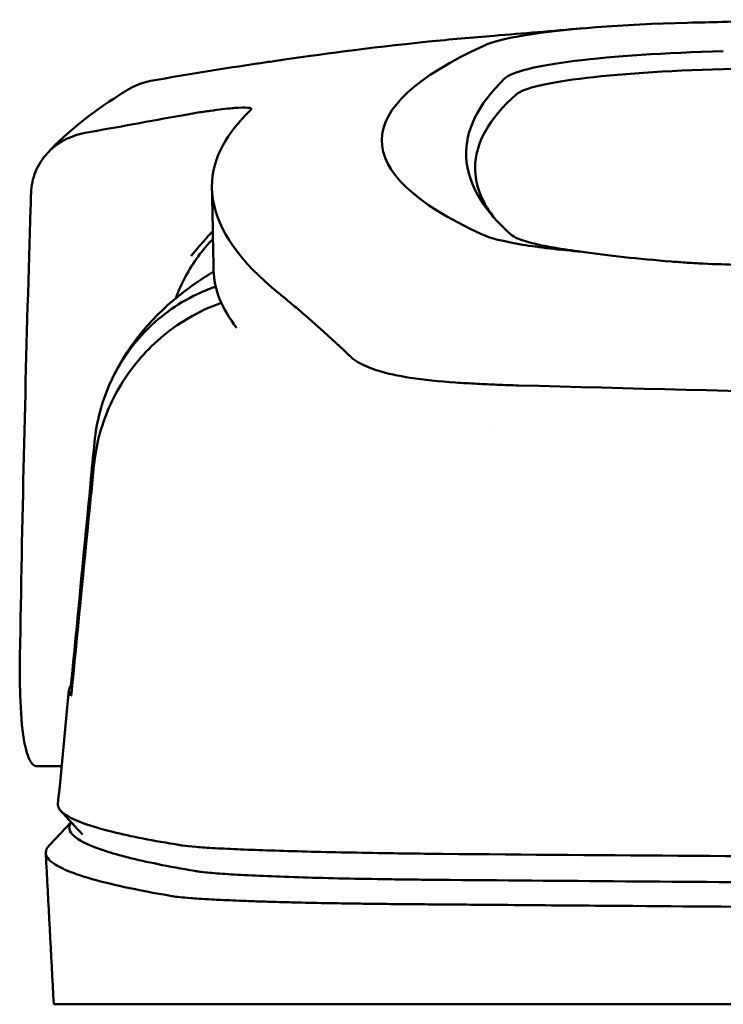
# Model space of a CAD drawing. Header units: millimetres. Extents: x 292 to 842, y 105 to 738.
# Tile 4 of 11: x 488 to 518, y 696 to 738. Entities that reach past the tile are written whole.
import ezdxf

# ---------------------------------------------------------------- set-up
doc = ezdxf.new("R2010")
doc.units = ezdxf.units.MM
doc.layers.add('Visible (ISO)', color=7, linetype='Continuous', lineweight=50)

msp = doc.modelspace()

# ---------------------------------------------------------------- linework, layer by layer
at = {"layer": 'Visible (ISO)'}
for p, q in [((507.223, 722.151), (507.233, 722.151)), ((489.495, 705.814), (488.449, 705.814)), ((488.966, 702.434), (489.904, 703.42)), ((489.16, 695.644), (494.51, 695.644)), ((494.534, 695.644), (505.499, 695.644)), ((505.588, 695.644), (505.499, 695.644)), ((505.588, 695.644), (567.232, 695.644))]:
    msp.add_line(p, q, dxfattribs=at)
for centre, major_axis, ratio, start_param, end_param in [((518.601, 736.272), (11.395, -0.001), 0.116501, 1.781282, 2.52747), ((621.684, 683.62), (-491.039, 0), 0.112496, 4.925773, 4.928853), ((518.784, 736.248), (11.62, -0.008), 0.117057, 2.527526, 2.891655), ((644.095, 732.569), (140.93, 0.029), 0.116446, 2.892175, 3.388046), ((520.39, 735.027), (12.06, -0.005), 0.112737, 1.791766, 3.029303), ((520.783, 734.359), (11.958, 0), 0.106769, 1.787974, 3.024834), ((754.662, 732.373), (247.896, 0.399), 0.112494, 3.026338, 3.14596), ((753.415, 731.373), (-246.265, 0), 0.106767, 6.163675, 6.283184), ((824.138, 685.326), (-328.583, 44.868), 0.123507, 6.188163, 6.200241), ((2149.754, 691.622), (-1662.18, -0.149), 0.85466, 6.255847, 6.257756), ((518.903, 728.89), (11.832, 0.02), 0.1161, 3.386388, 3.747718), ((501.928, 723.338), (-8, 0), 0.941628, 5.682982, 5.950394), ((751.591, 727.068), (-255.609, 0), 0.112496, 0.002074, 0.087879), ((509.025, 723.671), (-7.019, -0.248), 0.209962, 0.510009, 0.541864), ((749.732, 709.043), (-259.925, 0), 0.034069, 6.258567, 6.308615), ((623.384, 750.062), (-131.694, -46.074), 0.097566, 0.177551, 0.181879), ((509.575, 701.791), (15.81, -0.255), 0.013999, 1.814143, 1.864666), ((498.903, 701.371), (4.064, -0.085), 0.06622, 3.560328, 3.573474), ((506.913, 701.109), (8.722, -0.051), 0.018129, 4.550228, 4.559677), ((494.229, 700.268), (-0.118, 0.018), 0.055246, 1.360606, 1.559875), ((506.686, 701.243), (9.456, 0.138), 0.140036, 4.558691, 4.567892)]:
    msp.add_ellipse(centre, major_axis=major_axis, ratio=ratio, start_param=start_param, end_param=end_param, dxfattribs=at)
for points, knots in [([(521.845, 737.702), (520.903, 737.682), (519.965, 737.661), (518.58, 737.629), (518.39, 737.624), (517.698, 737.607)], [-0.8458994, -0.8458994, -0.8458994, -0.8458994, -0.3752076, -0.3752076, -0.1515992, -0.1515992, -0.1515992, -0.1515992]), ([(498.928, 735.985), (500.376, 736.198), (502.531, 736.497), (506.08, 736.858), (507.02, 736.943), (507.963, 737.018)], [0, 0, 0, 0, 0.4392287, 0.4392287, 0.5941548, 0.5941548, 0.5941548, 0.5941548]), ([(497.578, 735.791), (496.881, 735.683), (496.185, 735.572), (494.791, 735.344), (494.094, 735.227), (493.397, 735.108)], [0.000028, 0.000028, 0.000028, 0.000028, 0.211767, 0.211767, 0.4239683, 0.4239683, 0.4239683, 0.4239683]), ([(497.581, 735.791), (497.581, 735.791), (497.58, 735.791), (497.579, 735.791), (497.579, 735.791), (497.578, 735.791)], [0.000000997, 0.000000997, 0.000000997, 0.000000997, 0.0001839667, 0.0001839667, 0.000312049, 0.000312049, 0.000312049, 0.000312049]), ([(498.895, 735.98), (498.676, 735.947), (498.456, 735.915), (498.017, 735.852), (497.797, 735.821), (497.581, 735.791)], [0, 0, 0, 0, 0.0665895, 0.0665895, 0.1345736, 0.1345736, 0.1345736, 0.1345736]), ([(492.344, 734.721), (492.419, 734.765), (492.496, 734.806), (492.834, 734.97), (493.112, 735.06), (493.396, 735.108)], [-0.1127941, -0.1127941, -0.1127941, -0.1127941, -0.0866991, -0.0866991, -0.0000252, -0.0000252, -0.0000252, -0.0000252]), ([(496.796, 733.923), (496.528, 733.9), (496.204, 733.862), (495.651, 733.784), (495.451, 733.754), (495.045, 733.688), (494.841, 733.653), (494.633, 733.616)], [0, 0, 0, 0, 0.1260356, 0.1260356, 0.192084, 0.192084, 0.2556621, 0.2556621, 0.2556621, 0.2556621]), ([(497.585, 733.867), (497.612, 733.908), (497.559, 733.933), (497.315, 733.954), (497.123, 733.949), (496.875, 733.93)], [0, 0, 0, 0, 0.1204642, 0.1204642, 0.2420244, 0.2420244, 0.2420244, 0.2420244]), ([(490.498, 732.864), (491.188, 732.99), (491.878, 733.115), (493.255, 733.366), (493.944, 733.491), (494.632, 733.616)], [0.0000116, 0.0000116, 0.0000116, 0.0000116, 0.2114776, 0.2114776, 0.4225254, 0.4225254, 0.4225254, 0.4225254]), ([(497.563, 733.842), (497.568, 733.847), (497.572, 733.851), (497.58, 733.859), (497.583, 733.863), (497.585, 733.867)], [0, 0, 0, 0, 0.01190192, 0.01190192, 0.02379969, 0.02379969, 0.02379969, 0.02379969]), ([(498.782, 726.007), (497.103, 727.361), (496.158, 728.715), (495.742, 731.43), (496.387, 732.554), (497.144, 733.402)], [0, 0, 0, 0, 3.35024, 3.35024, 6.902449, 6.902449, 6.902449, 6.902449]), ([(490.498, 732.864), (490.182, 732.807), (489.881, 732.7), (489.33, 732.403), (489.084, 732.212), (488.665, 731.757), (488.499, 731.49), (488.266, 730.92), (488.201, 730.613), (488.191, 730.306)], [-0.4076943, -0.4076943, -0.4076943, -0.4076943, -0.3108189, -0.3108189, -0.2123555, -0.2123555, -0.10788, -0.10788, -0.000002, -0.000002, -0.000002, -0.000002]), ([(506.769, 731.853), (506.794, 731.227), (507.007, 730.602), (507.648, 729.601), (507.958, 729.225), (508.43, 728.755), (508.528, 728.662), (508.757, 728.454), (508.894, 728.338), (510.099, 728.025), (510.831, 727.898), (511.734, 727.787)], [2.930381, 2.930381, 2.930381, 2.930381, 4.072753, 4.072753, 4.762452, 4.762452, 4.934856, 4.934856, 5.145284, 5.145284, 5.311389, 5.311389, 5.311389, 5.311389]), ([(495.951, 728.676), (495.824, 728.538), (495.695, 728.395), (495.475, 728.142), (495.384, 728.035), (495.141, 727.746), (495.031, 727.606), (495.021, 727.596)], [-0.01145823, -0.01145823, -0.01145823, -0.01145823, -0.00744532, -0.00744532, -0.00463647, -0.00463647, 0, 0, 0, 0]), ([(509.18, 728.091), (509.529, 728.033), (509.918, 727.979), (510.773, 727.877), (511.237, 727.83), (511.734, 727.787)], [-0.3736448, -0.3736448, -0.3736448, -0.3736448, -0.187366, -0.187366, -0.0000172, -0.0000172, -0.0000172, -0.0000172]), ([(511.734, 727.787), (512.275, 727.706), (512.869, 727.63), (514.146, 727.492), (514.824, 727.429), (515.534, 727.372)], [0.0000437, 0.0000437, 0.0000437, 0.0000437, 0.2355373, 0.2355373, 0.4693483, 0.4693483, 0.4693483, 0.4693483]), ([(488.107, 727.594), (488.023, 724.751), (487.948, 721.908), (487.819, 716.222), (487.764, 713.379), (487.718, 710.536)], [-1.996171, -1.996171, -1.996171, -1.996171, -0.998042, -0.998042, -0.000001, -0.000001, -0.000001, -0.000001]), ([(515.534, 727.372), (515.754, 727.354), (515.977, 727.338), (516.45, 727.307), (516.674, 727.295), (516.881, 727.285)], [0, 0, 0, 0, 0.0725125, 0.0725125, 0.1522142, 0.1522142, 0.1522142, 0.1522142]), ([(516.881, 727.285), (517.461, 727.256), (517.899, 727.244), (519.239, 727.212), (520.137, 727.189), (521.036, 727.167)], [0.1522142, 0.1522142, 0.1522142, 0.1522142, 0.3763363, 0.3763363, 0.8296812, 0.8296812, 0.8296812, 0.8296812]), ([(491.556, 722.152), (492.437, 724.119), (493.772, 725.387), (495.287, 726.5), (495.638, 726.734), (495.984, 726.944)], [0, 0, 0, 0, 1.483168, 1.483168, 1.942831, 1.942831, 1.942831, 1.942831]), ([(490.9, 719.659), (490.982, 720.513), (491.201, 721.349), (491.887, 722.899), (492.35, 723.606), (493.479, 724.843), (494.214, 725.442), (495.461, 726.066), (495.781, 726.196), (496.076, 726.297)], [-0.7441004, -0.7441004, -0.7441004, -0.7441004, -0.5496874, -0.5496874, -0.3565169, -0.3565169, -0.159797, -0.159797, -0.0894613, -0.0894613, -0.0894613, -0.0894613]), ([(498.782, 726.007), (498.922, 725.894), (499.067, 725.774), (499.367, 725.524), (499.521, 725.394), (499.68, 725.26)], [-0.5571002, -0.5571002, -0.5571002, -0.5571002, -0.2776825, -0.2776825, 0, 0, 0, 0]), ([(490.878, 718.673), (490.961, 719.515), (491.178, 720.346), (491.858, 721.908), (492.32, 722.634), (493.444, 723.918), (494.176, 724.549), (495.525, 725.298), (495.946, 725.476), (496.314, 725.607)], [0, 0, 0, 0, 0.2548242, 0.2548242, 0.5112444, 0.5112444, 0.772586, 0.772586, 0.8990175, 0.8990175, 0.8990175, 0.8990175]), ([(499.68, 725.26), (499.999, 724.99), (500.344, 724.681), (500.852, 724.219), (501.006, 724.078), (501.162, 723.936)], [-1.0557156, -1.0557156, -1.0557156, -1.0557156, -0.5320191, -0.5320191, -0.3144541, -0.3144541, -0.3144541, -0.3144541]), ([(502.148, 723.075), (502.083, 723.113), (502.024, 723.152), (501.917, 723.231), (501.869, 723.271), (501.827, 723.311)], [0, 0, 0, 0, 0.0612215, 0.0612215, 0.1224979, 0.1224979, 0.1224979, 0.1224979]), ([(502.148, 723.075), (502.25, 723.015), (502.366, 722.957), (502.625, 722.844), (502.768, 722.789), (502.924, 722.735)], [-0.1913093, -0.1913093, -0.1913093, -0.1913093, -0.095663, -0.095663, 0, 0, 0, 0]), ([(506.317, 722.203), (505.611, 722.248), (504.958, 722.316), (503.858, 722.487), (503.404, 722.585), (503.038, 722.699)], [0, 0, 0, 0, 0.2294851, 0.2294851, 0.4401307, 0.4401307, 0.4401307, 0.4401307]), ([(507.223, 722.151), (507.071, 722.159), (506.919, 722.168), (506.617, 722.185), (506.467, 722.194), (506.317, 722.203)], [0, 0, 0, 0, 0.04848689, 0.04848689, 0.0969233, 0.0969233, 0.0969233, 0.0969233]), ([(507.233, 722.151), (507.52, 722.135), (507.808, 722.122), (508.396, 722.098), (508.695, 722.088), (508.996, 722.08)], [-0.1838567, -0.1838567, -0.1838567, -0.1838567, -0.0928152, -0.0928152, 0, 0, 0, 0]), ([(566.823, 721.283), (557.138, 721.285), (547.459, 721.352), (528.13, 721.617), (518.501, 721.816), (508.996, 722.08)], [0.032666, 0.032666, 0.032666, 0.032666, 2.938218, 2.938218, 5.868286, 5.868286, 5.868286, 5.868286]), ([(489.945, 709.755), (490.207, 712.466), (490.468, 715.18), (490.729, 717.891), (490.786, 718.48), (490.843, 719.069), (490.9, 719.659)], [0.478961, 0.478961, 0.478961, 0.478961, 8.650914, 8.650914, 8.650914, 10.427614, 10.427614, 10.427614, 10.427614]), ([(489.95, 709.26), (490.216, 711.967), (490.483, 714.671), (490.75, 717.379), (490.793, 717.81), (490.835, 718.242), (490.878, 718.673)], [0.46186, 0.46186, 0.46186, 0.46186, 8.654063, 8.654063, 8.654063, 9.958979, 9.958979, 9.958979, 9.958979]), ([(487.718, 710.536), (487.706, 709.827), (487.712, 709.175), (487.767, 707.854), (487.827, 707.241), (487.994, 706.389), (488.092, 706.112), (488.27, 705.878), (488.336, 705.831), (488.42, 705.815), (488.434, 705.814), (488.449, 705.814)], [-1.124441, -1.124441, -1.124441, -1.124441, -0.875496, -0.875496, -0.555624, -0.555624, -0.282571, -0.282571, -0.140757, -0.140757, -0.112162, -0.112162, -0.112162, -0.112162]), ([(489.886, 709.261), (489.888, 709.264), (489.89, 709.275), (489.897, 709.319), (489.901, 709.35), (489.912, 709.437), (489.918, 709.491), (489.927, 709.573), (489.931, 709.608), (489.938, 709.681), (489.942, 709.718), (489.945, 709.755)], [-0.06600544, -0.06600544, -0.06600544, -0.06600544, -0.05210622, -0.05210622, -0.03882665, -0.03882665, -0.02244269, -0.02244269, -0.01122716, -0.01122716, 0, 0, 0, 0]), ([(489.892, 708.818), (489.893, 708.816), (489.896, 708.824), (489.903, 708.859), (489.907, 708.887), (489.917, 708.961), (489.923, 709.012), (489.932, 709.089), (489.935, 709.122), (489.943, 709.189), (489.946, 709.224), (489.95, 709.26)], [0, 0, 0, 0, 0.01799222, 0.01799222, 0.0374351, 0.0374351, 0.06445247, 0.06445247, 0.08202888, 0.08202888, 0.09959211, 0.09959211, 0.09959211, 0.09959211]), ([(489.34, 704.204), (489.326, 704.049), (489.434, 703.893), (489.665, 703.738), (490.031, 703.494), (490.705, 703.25), (491.681, 703.009), (492.45, 702.819), (493.41, 702.63), (494.554, 702.443)], [51.780318, 51.780318, 51.780318, 51.780318, 65.647729, 65.647729, 65.647729, 87.530305, 87.530305, 87.530305, 104.770272, 104.770272, 104.770272, 104.770272]), ([(489.908, 703.416), (489.889, 703.389), (489.873, 703.362), (489.86, 703.336), (489.771, 703.146), (489.85, 702.955), (490.099, 702.765), (490.347, 702.575), (490.765, 702.385), (491.351, 702.196), (491.937, 702.007), (492.692, 701.818), (493.613, 701.631), (494.092, 701.533), (494.617, 701.436), (495.187, 701.339)], [0.0467643, 0.0467643, 0.0467643, 0.0467643, 0.04907017, 0.04907017, 0.04907017, 0.06542689, 0.06542689, 0.06542689, 0.08178362, 0.08178362, 0.08178362, 0.09814034, 0.09814034, 0.09814034, 0.10666345, 0.10666345, 0.10666345, 0.10666345]), ([(488.966, 702.434), (488.869, 702.332), (488.821, 702.231), (488.819, 701.972), (488.931, 701.815), (489.328, 701.541), (489.561, 701.423), (490.08, 701.219), (490.338, 701.131), (491.071, 700.913), (491.589, 700.782), (492.781, 700.523), (493.453, 700.394), (494.204, 700.265)], [-6.22343, -6.22343, -6.22343, -6.22343, -5.351502, -5.351502, -4.007016, -4.007016, -3.000502, -3.000502, -2.247226, -2.247226, -1.120907, -1.120907, 0, 0, 0, 0]), ([(494.675, 702.424), (494.814, 702.405), (495.002, 702.386), (495.232, 702.368), (495.462, 702.349), (495.74, 702.331), (496.057, 702.313), (496.373, 702.295), (496.736, 702.278), (497.133, 702.261), (497.53, 702.245), (497.97, 702.228), (498.441, 702.213), (498.911, 702.198), (499.421, 702.183), (499.955, 702.169), (500.49, 702.155), (501.059, 702.142), (501.647, 702.13), (502.236, 702.119), (502.854, 702.108), (503.485, 702.098), (503.979, 702.09), (504.486, 702.083), (504.999, 702.077)], [0, 0, 0, 0, 1.921104, 1.921104, 1.921104, 3.842208, 3.842208, 3.842208, 5.763312, 5.763312, 5.763312, 7.684416, 7.684416, 7.684416, 9.60552, 9.60552, 9.60552, 11.526625, 11.526625, 11.526625, 13.447729, 13.447729, 13.447729, 14.949954, 14.949954, 14.949954, 14.949954]), ([(505.769, 702.068), (512.876, 702.007), (520.086, 701.956), (527.319, 701.917), (534.551, 701.877), (541.86, 701.848), (549.165, 701.83), (555.173, 701.816), (561.209, 701.808), (567.233, 701.808)], [0, 0, 0, 0, 21.882576, 21.882576, 21.882576, 43.765152, 43.765152, 43.765152, 61.766885, 61.766885, 61.766885, 61.766885]), ([(495.209, 701.335), (495.358, 701.311), (495.563, 701.286), (495.817, 701.263), (496.071, 701.24), (496.38, 701.217), (496.734, 701.195), (497.088, 701.173), (497.495, 701.152), (497.941, 701.132), (498.386, 701.113), (498.881, 701.094), (499.407, 701.077), (499.933, 701.06), (500.504, 701.044), (501.099, 701.03), (501.694, 701.016), (502.327, 701.004), (502.976, 700.993), (503.301, 700.988), (503.635, 700.983), (503.97, 700.978), (504.138, 700.976), (504.309, 700.974), (504.479, 700.972), (504.649, 700.97), (504.822, 700.968), (504.994, 700.966), (505.062, 700.966), (505.13, 700.965), (505.199, 700.964), (505.267, 700.964), (505.335, 700.963), (505.404, 700.962), (505.437, 700.962), (505.471, 700.962), (505.504, 700.962)], [0, 0, 0, 0, 0.00216284, 0.00216284, 0.00216284, 0.00432572, 0.00432572, 0.00432572, 0.0064886, 0.0064886, 0.0064886, 0.00865148, 0.00865148, 0.00865148, 0.01081436, 0.01081436, 0.01081436, 0.01297724, 0.01297724, 0.01297724, 0.01405868, 0.01405868, 0.01405868, 0.0145994, 0.0145994, 0.0145994, 0.01514012, 0.01514012, 0.01514012, 0.01535374, 0.01535374, 0.01535374, 0.01556736, 0.01556736, 0.01556736, 0.01567089, 0.01567089, 0.01567089, 0.01567089]), ([(505.585, 700.961), (510.873, 700.915), (516.213, 700.875), (521.573, 700.841), (526.933, 700.808), (532.335, 700.78), (537.746, 700.758), (543.157, 700.736), (548.599, 700.72), (554.039, 700.71), (558.431, 700.702), (562.834, 700.698), (567.232, 700.698)], [0, 0, 0, 0, 0.01635215, 0.01635215, 0.01635215, 0.03270429, 0.03270429, 0.03270429, 0.04905643, 0.04905643, 0.04905643, 0.06225952, 0.06225952, 0.06225952, 0.06225952]), ([(494.227, 700.261), (494.317, 700.248), (494.425, 700.234), (494.679, 700.208), (494.826, 700.195), (495.104, 700.173), (495.224, 700.164), (495.526, 700.144), (495.713, 700.133), (496.031, 700.116), (496.152, 700.11), (496.615, 700.087), (496.985, 700.072), (497.615, 700.049), (497.854, 700.041), (498.351, 700.025), (498.609, 700.018), (499.108, 700.004), (499.347, 699.998), (500.018, 699.982), (500.462, 699.973), (501.264, 699.958), (501.614, 699.952), (502.237, 699.943), (502.506, 699.94), (502.982, 699.934), (503.187, 699.931), (503.547, 699.927), (503.702, 699.926), (503.973, 699.923), (504.09, 699.922), (504.381, 699.92), (504.556, 699.918), (504.906, 699.916), (505.081, 699.914), (505.257, 699.913)], [-1.679207, -1.679207, -1.679207, -1.679207, -1.548784, -1.548784, -1.41563, -1.41563, -1.32558, -1.32558, -1.204178, -1.204178, -1.134257, -1.134257, -0.946443, -0.946443, -0.838704, -0.838704, -0.731055, -0.731055, -0.637098, -0.637098, -0.473724, -0.473724, -0.352581, -0.352581, -0.262746, -0.262746, -0.196047, -0.196047, -0.146434, -0.146434, -0.109476, -0.109476, -0.054468, -0.054468, 0, 0, 0, 0]), ([(505.343, 699.913), (505.412, 699.912), (505.503, 699.911), (505.698, 699.91), (505.787, 699.909), (506.053, 699.907), (506.23, 699.905), (506.763, 699.901), (507.118, 699.898), (508.185, 699.889), (508.897, 699.883), (511.036, 699.866), (512.465, 699.855), (516.763, 699.823), (519.64, 699.803), (524.45, 699.774), (526.379, 699.763), (530.889, 699.739), (533.473, 699.726), (538.649, 699.704), (541.241, 699.695), (547.729, 699.674), (551.629, 699.665), (557.482, 699.655), (559.433, 699.653), (563.333, 699.65), (565.282, 699.649), (567.232, 699.649)], [-6.255822, -6.255822, -6.255822, -6.255822, -6.222837, -6.222837, -6.195433, -6.195433, -6.140619, -6.140619, -6.030972, -6.030972, -5.8116, -5.8116, -5.372567, -5.372567, -4.493566, -4.493566, -3.9071, -3.9071, -3.124844, -3.124844, -2.342742, -2.342742, -1.17034, -1.17034, -0.584842, -0.584842, 0, 0, 0, 0])]:
    msp.add_open_spline(points, degree=3, knots=knots, dxfattribs=at)
for points in [[(507.963, 737.018), (509.182, 737.114), (510.432, 737.218), (511.741, 737.333)], [(498.928, 735.985), (498.917, 735.983), (498.906, 735.981), (498.895, 735.98)], [(488.887, 731.998), (489.732, 732.91), (490.762, 733.722), (491.96, 734.485)], [(491.96, 734.485), (492.087, 734.567), (492.215, 734.645), (492.344, 734.721)], [(496.875, 733.93), (496.849, 733.928), (496.823, 733.926), (496.796, 733.923)], [(507.149, 731.373), (507.149, 730.677), (507.408, 729.982), (507.925, 729.288)], [(495.983, 727.008), (495.961, 728.172), (495.939, 729.335), (495.916, 730.498)], [(495.958, 728.342), (495.736, 728.114), (495.523, 727.864), (495.326, 727.593)], [(501.162, 723.936), (501.387, 723.729), (501.612, 723.518), (501.827, 723.311)], [(507.712, 720.222), (507.712, 720.222), (507.712, 720.222), (507.712, 720.222)], [(489.998, 709.755), (489.981, 709.755), (489.963, 709.755), (489.945, 709.755)], [(489.34, 704.204), (489.496, 705.827), (489.653, 707.45), (489.809, 709.072)], [(490.382, 702.894), (490.078, 703.229), (489.773, 703.565), (489.468, 703.9)], [(489.16, 695.644), (489.047, 697.799), (488.934, 699.954), (488.82, 702.109)]]:
    msp.add_open_spline(points, degree=3, dxfattribs=at)

doc.saveas('drawing.dxf')
